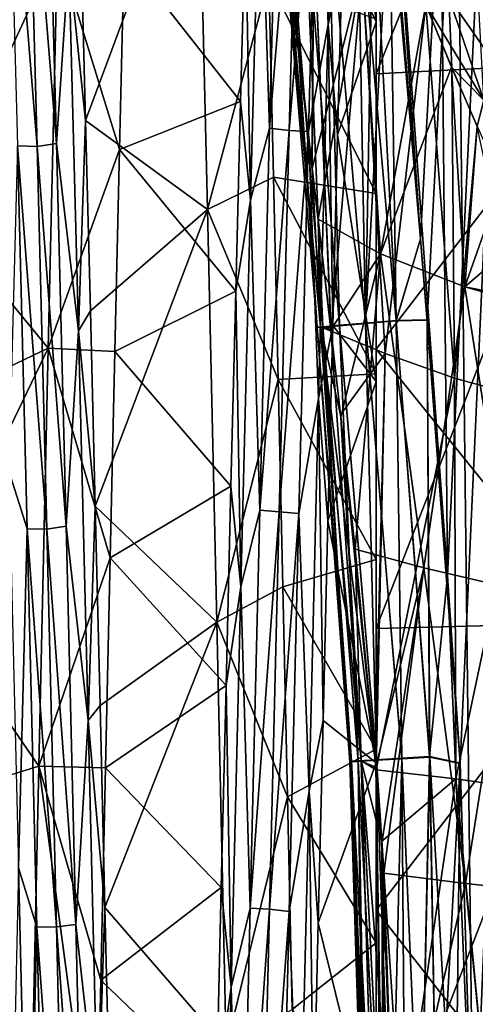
# Model space of a CAD drawing. Header units: metres. Extents: x -86 to 86, y -57 to 57.
# Tile 78 of 256: x -46.62 to -44.55, y 0.86 to 5.32. Entities that reach past the tile are written whole.
import ezdxf

# ---------------------------------------------------------------- set-up
doc = ezdxf.new("R2010")
doc.units = ezdxf.units.M
doc.layers.add('solid_125286', color=7, linetype='CONTINUOUS')

msp = doc.modelspace()

# ---------------------------------------------------------------- linework, layer by layer
at = {"layer": 'solid_125286'}
for points in [[(-44.676975, 2.797558, 42.5), (-45, 7.215435, 42.5), (-45, 37.5, 42.5)], [(-44.558178, 0.000002, 42.5), (-44.676975, 2.797558, 42.5), (-45, 37.5, 42.5)], [(-43, -37.5, 42.5), (-44.558178, 0.000002, 42.5), (-45, 37.5, 42.5)], [(-43, 37.5, 42.5), (-43, -37.5, 42.5), (-45, 37.5, 42.5)], [(-43, 37.5, 71.5), (-44.558178, -0.000002, 71.5), (-45, -37.5, 71.5)], [(-43, -37.5, 71.5), (-43, 37.5, 71.5), (-45, -37.5, 71.5)], [(-43, 37.5, 71.5), (-44.940296, 5.937149, 71.5), (-44.799034, 4.324567, 71.5)], [(-43, 37.5, 71.5), (-44.799034, 4.324567, 71.5), (-44.768974, 3.956818, 71.5)], [(-43, 37.5, 71.5), (-44.768974, 3.956818, 71.5), (-44.676983, 2.797618, 71.5)], [(-43, 37.5, 71.5), (-44.676983, 2.797618, 71.5), (-44.619663, 1.947632, 71.5)], [(-43, 37.5, 71.5), (-44.619663, 1.947632, 71.5), (-44.558178, -0.000002, 71.5)], [(-45, 8.891709, 69.5), (-42.5, 24.999981, 69.5), (-42.5, 2.561738, 69.5)], [(-44.940727, 7.893506, 69.5), (-45, 8.891709, 69.5), (-42.5, 2.561738, 69.5)], [(-44.924088, 7.759545, 69.5), (-44.940727, 7.893506, 69.5), (-42.5, 2.561738, 69.5)], [(-44.748184, 6.768572, 69.5), (-44.924088, 7.759545, 69.5), (-42.5, 2.561738, 69.5)], [(-44, 5.124617, 1.874669), (-45, 6.295692, 3.285522), (-44, 7.577132, 2.707185)], [(-44, 7.577132, 39.292816), (-45, 6.295692, 38.714478), (-45, 5.072449, 39.102749)], [(-44, 7.577132, 39.292816), (-45, 5.072449, 39.102749), (-44, 5.124617, 40.125332)], [(-44.799034, 4.324537, 42.5), (-44.984905, 6.595361, 42.5), (-45, 7.215435, 42.5)], [(-44.676975, 2.797558, 42.5), (-44.799034, 4.324537, 42.5), (-45, 7.215435, 42.5)], [(-45.263691, 6.432731, 10.802853), (-45.174236, 6.872949, 11.036943), (-45.217808, 5.29701, 10.117036)], [(-45.217808, 5.29701, 10.117036), (-45.174236, 6.872949, 11.036943), (-45.153557, 5.63247, 10.206952)], [(-45.131611, 6.435737, 10.665758), (-45, 6.819194, 10.627076), (-45, 5.309222, 9.691593)], [(-45, 5.309222, 9.691593), (-45, 6.819194, 10.627076), (-45, 6.295692, 3.285522)], [(-44.715446, 6.629296, 69.5), (-44.748184, 6.768572, 69.5), (-42.5, 2.561738, 69.5)], [(-44.396141, 5.513064, 69.5), (-44.715446, 6.629296, 69.5), (-42.5, 2.561738, 69.5)], [(-44.799034, 4.324537, 42.5), (-44.940296, 5.937149, 42.5), (-44.984905, 6.595361, 42.5)], [(-45.526382, 6.148447, 10.57419), (-45.439819, 6.446635, 10.811476), (-45.483776, 4.826975, 9.951489)], [(-45.483776, 4.826975, 9.951489), (-45.439819, 6.446635, 10.811476), (-45.351662, 6.434258, 10.823871)], [(-45.483776, 4.826975, 9.951489), (-45.351662, 6.434258, 10.823871), (-45.395618, 4.816664, 9.965635)], [(-45.395618, 4.816664, 9.965635), (-45.351662, 6.434258, 10.823871), (-45.263691, 6.432731, 10.802853)], [(-45.395618, 4.816664, 9.965635), (-45.263691, 6.432731, 10.802853), (-45.307644, 4.812109, 9.945145)], [(-45.307644, 4.812109, 9.945145), (-45.263691, 6.432731, 10.802853), (-45.217808, 5.29701, 10.117036)], [(-45.153557, 5.63247, 10.206952), (-45.131611, 6.435737, 10.665758), (-45, 5.309222, 9.691593)], [(-46.582485, 6.366358, 31.219147), (-46.450459, 4.757308, 32.078278), (-46.494415, 6.382367, 31.229153)], [(-46.494415, 6.382367, 31.229153), (-46.450459, 4.757308, 32.078278), (-46.394264, 5.586054, 31.737555)], [(-46.670673, 6.373237, 31.234999), (-46.626717, 4.747214, 32.082748), (-46.538528, 4.742861, 32.066021)], [(-46.670673, 6.373237, 31.234999), (-46.538528, 4.742861, 32.066021), (-46.582485, 6.366358, 31.219147)], [(-46.582485, 6.366358, 31.219147), (-46.538528, 4.742861, 32.066021), (-46.450459, 4.757308, 32.078278)], [(-45, 5.309222, 9.691593), (-45, 6.295692, 3.285522), (-45, 5.072449, 2.89725)], [(-44, 5.124617, 1.874669), (-45, 5.072449, 2.89725), (-45, 6.295692, 3.285522)], [(-45, 5.320185, 32.038853), (-45, 5.072449, 39.102749), (-45, 6.295692, 38.714478)], [(-46.34016, 5.695608, 31.760061), (-46.318207, 4.861761, 32.161419), (-45.80777, 6.232829, 32.635799)], [(-46.318207, 4.861761, 32.161419), (-45.765186, 4.458657, 33.424187), (-45.80777, 6.232829, 32.635799)], [(-45.486782, 5.498812, 33.00013), (-45.80777, 6.232829, 32.635799), (-45.765186, 4.458657, 33.424187)], [(-46.976685, 5.299557, 10.039533), (-46.954716, 6.117416, 10.473804), (-46.445305, 5.641943, 9.066498)], [(-45.570232, 4.500577, 9.763716), (-45.593307, 5.779063, 10.284752), (-45.526382, 6.148447, 10.57419)], [(-45.570232, 4.500577, 9.763716), (-45.526382, 6.148447, 10.57419), (-45.483776, 4.826975, 9.951489)], [(-45.049164, 3.943333, 42.585625), (-44.940296, 5.937149, 42.5), (-44.910313, 3.955002, 42.520138)], [(-45.013248, 5.930809, 42.50539), (-44.940296, 5.937149, 42.5), (-45.049164, 3.943333, 42.585625)], [(-44.910156, 3.953011, 71.479858), (-44.940296, 5.937149, 71.5), (-45.013401, 5.930797, 71.494583)], [(-44.910313, 3.955002, 42.520138), (-44.940296, 5.937149, 42.5), (-44.799034, 4.324537, 42.5)], [(-44.910156, 3.953011, 71.479858), (-44.799034, 4.324567, 71.5), (-44.940296, 5.937149, 71.5)], [(-45.29184, 4.653939, 43.193184), (-45.428352, 5.894737, 43.099998), (-45.437695, 5.893929, 43.02697)], [(-45.437695, 5.893929, 43.02697), (-45.436199, 5.894059, 42.952847), (-45.252617, 3.926237, 43.125557)], [(-45.437695, 5.893929, 43.02697), (-45.252617, 3.926237, 43.125557), (-45.206654, 3.92026, 43.239929)], [(-45.29184, 4.653939, 43.193184), (-45.437695, 5.893929, 43.02697), (-45.206654, 3.92026, 43.239929)], [(-45.252422, 3.924254, 70.874336), (-45.437683, 5.893926, 70.972839), (-45.428352, 5.894737, 70.900002)], [(-45.252422, 3.924254, 70.874336), (-45.436207, 5.894054, 71.047058), (-45.437683, 5.893926, 70.972839)], [(-45.268276, 3.922922, 71.011719), (-45.401001, 5.897113, 71.190125), (-45.436207, 5.894054, 71.047058)], [(-45.268276, 3.922922, 71.011719), (-45.436207, 5.894054, 71.047058), (-45.252422, 3.924254, 70.874336)], [(-45.436199, 5.894059, 42.952847), (-45.40102, 5.897115, 42.809925), (-45.268444, 3.924907, 42.988194)], [(-45.436199, 5.894059, 42.952847), (-45.268444, 3.924907, 42.988194), (-45.252617, 3.926237, 43.125557)], [(-45.283073, 5.71173, 43.531086), (-45.428352, 5.894737, 43.099998), (-45.29184, 4.653939, 43.193184)], [(-45.290848, 4.645043, 70.80629), (-45.428352, 5.894737, 70.900002), (-45.283073, 5.711741, 70.46891)], [(-45.252422, 3.924254, 70.874336), (-45.428352, 5.894737, 70.900002), (-45.290848, 4.645043, 70.80629)], [(-45.40102, 5.897115, 42.809925), (-45.326149, 5.903621, 42.683784), (-45.241772, 3.927148, 42.838192)], [(-45.40102, 5.897115, 42.809925), (-45.241772, 3.927148, 42.838192), (-45.268444, 3.924907, 42.988194)], [(-45.241623, 3.925161, 71.161751), (-45.326149, 5.903618, 71.316216), (-45.401001, 5.897113, 71.190125)], [(-45.241623, 3.925161, 71.161751), (-45.401001, 5.897113, 71.190125), (-45.268276, 3.922922, 71.011719)], [(-45.16605, 3.931511, 71.303596), (-45.217842, 5.91303, 71.415192), (-45.326149, 5.903618, 71.316216)], [(-45.326149, 5.903621, 42.683784), (-45.217876, 5.913029, 42.584827), (-45.166191, 3.933499, 42.696365)], [(-45.326149, 5.903621, 42.683784), (-45.166191, 3.933499, 42.696365), (-45.241772, 3.927148, 42.838192)], [(-45.16605, 3.931511, 71.303596), (-45.326149, 5.903618, 71.316216), (-45.241623, 3.925161, 71.161751)], [(-45.217876, 5.913029, 42.584827), (-45.085236, 5.924554, 42.521633), (-45.049164, 3.943333, 42.585625)], [(-45.217876, 5.913029, 42.584827), (-45.049164, 3.943333, 42.585625), (-45.166191, 3.933499, 42.696365)], [(-45.049019, 3.941344, 71.41436), (-45.085335, 5.924545, 71.478333), (-45.217842, 5.91303, 71.415192)], [(-45.049019, 3.941344, 71.41436), (-45.217842, 5.91303, 71.415192), (-45.16605, 3.931511, 71.303596)], [(-44.910156, 3.953011, 71.479858), (-45.013401, 5.930797, 71.494583), (-45.085335, 5.924545, 71.478333)], [(-44.910156, 3.953011, 71.479858), (-45.085335, 5.924545, 71.478333), (-45.049019, 3.941344, 71.41436)], [(-45.085236, 5.924554, 42.521633), (-45.013248, 5.930809, 42.50539), (-45.049164, 3.943333, 42.585625)], [(-45.593307, 5.779063, 10.284752), (-45.61528, 4.947753, 9.876194), (-46.143002, 5.619656, 9.055986)], [(-45.570232, 4.500577, 9.763716), (-45.61528, 4.947753, 9.876194), (-45.593307, 5.779063, 10.284752)], [(-45.283073, 5.71173, 43.531086), (-45.29184, 4.653939, 43.193184), (-45.206654, 3.92026, 43.239929)], [(-45.290848, 4.645043, 70.80629), (-45.283073, 5.711741, 70.46891), (-45.063438, 5.540626, 70.065277)], [(-45.283073, 5.71173, 43.531086), (-45.206654, 3.92026, 43.239929), (-45.20509, 3.906548, 43.240685)], [(-45.283073, 5.71173, 43.531086), (-45.20509, 3.906548, 43.240685), (-45.063438, 5.540613, 43.934719)], [(-46.394264, 5.586054, 31.737555), (-46.318207, 4.861761, 32.161419), (-46.34016, 5.695608, 31.760061)], [(-46.998657, 4.450786, 9.668433), (-46.445305, 5.641943, 9.066498), (-46.48785, 3.830494, 8.368005)], [(-46.998657, 4.450786, 9.668433), (-46.976685, 5.299557, 10.039533), (-46.445305, 5.641943, 9.066498)], [(-46.164074, 4.729914, 8.67653), (-46.48785, 3.830494, 8.368005), (-46.445305, 5.641943, 9.066498)], [(-46.143002, 5.619656, 9.055986), (-46.164074, 4.729914, 8.67653), (-46.445305, 5.641943, 9.066498)], [(-45.217808, 5.29701, 10.117036), (-45.153557, 5.63247, 10.206952), (-45.175507, 4.7966, 9.810128)], [(-45.175507, 4.7966, 9.810128), (-45.153557, 5.63247, 10.206952), (-45, 5.309222, 9.691593)], [(-46.450459, 4.757308, 32.078278), (-46.350693, 3.908339, 32.455254), (-46.394264, 5.586054, 31.737555)], [(-46.394264, 5.586054, 31.737555), (-46.350693, 3.908339, 32.455254), (-46.318207, 4.861761, 32.161419)], [(-45.61528, 4.947753, 9.876194), (-46.164074, 4.729914, 8.67653), (-46.143002, 5.619656, 9.055986)], [(-45.26384, 4.413812, 70.790222), (-45.290848, 4.645043, 70.80629), (-45.063438, 5.540626, 70.065277)], [(-44.981361, 4.256885, 70.334389), (-45.26384, 4.413812, 70.790222), (-45.063438, 5.540626, 70.065277)], [(-44.960194, 3.805582, 43.601582), (-45.063438, 5.540613, 43.934719), (-45.20509, 3.906548, 43.240685)], [(-44.981361, 4.256885, 70.334389), (-45.063438, 5.540626, 70.065277), (-44.775368, 5.385839, 69.699997)], [(-44.960194, 3.805582, 43.601582), (-44.775368, 5.385839, 44.299999), (-45.063438, 5.540613, 43.934719)], [(-45.465733, 4.605287, 33.370583), (-45.486782, 5.498812, 33.00013), (-45.765186, 4.458657, 33.424187)], [(-45.486782, 5.498812, 33.00013), (-45, 4.531068, 32.428276), (-45, 5.320185, 32.038853)], [(-45.465733, 4.605287, 33.370583), (-45, 4.531068, 32.428276), (-45.486782, 5.498812, 33.00013)], [(-44.511429, 4.95325, 44.406734), (-44.539097, 5.465105, 44.476723), (-44.670895, 5.420889, 44.407448)], [(-44.539238, 5.465057, 69.523323), (-44.381367, 5.005092, 69.523315), (-44.670895, 5.420889, 69.592552)], [(-44.657799, 5.102277, 44.325005), (-44.670895, 5.420889, 44.407448), (-44.775368, 5.385839, 44.299999)], [(-44.670895, 5.420889, 69.592552), (-44.511723, 4.953697, 69.593353), (-44.775368, 5.385839, 69.699997)], [(-44.657799, 5.102277, 44.325005), (-44.511429, 4.95325, 44.406734), (-44.670895, 5.420889, 44.407448)], [(-44.670895, 5.420889, 69.592552), (-44.381367, 5.005092, 69.523315), (-44.511723, 4.953697, 69.593353)], [(-44.657967, 5.102589, 69.675072), (-44.981361, 4.256885, 70.334389), (-44.775368, 5.385839, 69.699997)], [(-44.960194, 3.805582, 43.601582), (-44.644932, 3.694036, 43.935745), (-44.775368, 5.385839, 44.299999)], [(-44.644932, 3.694036, 43.935745), (-44.657799, 5.102277, 44.325005), (-44.775368, 5.385839, 44.299999)], [(-44.511723, 4.953697, 69.593353), (-44.657967, 5.102589, 69.675072), (-44.775368, 5.385839, 69.699997)], [(-45, 5.320185, 32.038853), (-45, 4.531068, 32.428276), (-45, 5.072449, 39.102749)], [(-45.307644, 4.812109, 9.945145), (-45.217808, 5.29701, 10.117036), (-45.261379, 3.600956, 9.444212)], [(-45.261379, 3.600956, 9.444212), (-45.217808, 5.29701, 10.117036), (-45.19746, 3.932998, 9.478045)], [(-45.217808, 5.29701, 10.117036), (-45.175507, 4.7966, 9.810128), (-45.19746, 3.932998, 9.478045)], [(-45.175507, 4.7966, 9.810128), (-45, 5.309222, 9.691593), (-45, 3.678501, 8.9785)], [(-45, 5.309222, 9.691593), (-45, 5.072449, 2.89725), (-45, 3.824782, 2.593184)], [(-45, 3.678501, 8.9785), (-45, 5.309222, 9.691593), (-45, 3.824782, 2.593184)], [(-44, 5.124617, 1.874669), (-45, 3.824782, 2.593184), (-45, 5.072449, 2.89725)], [(-44, 2.584419, 1.369392), (-45, 3.824782, 2.593184), (-44, 5.124617, 1.874669)], [(-44, 5.124617, 40.125332), (-45, 5.072449, 39.102749), (-45, 3.824782, 39.406815)], [(-44, 5.124617, 40.125332), (-45, 3.824782, 39.406815), (-45, 2.559776, 39.624882)], [(-44, 5.124617, 40.125332), (-45, 2.559776, 39.624882), (-44, 2.584419, 40.630608)], [(-44.657967, 5.102589, 69.675072), (-44.597721, 4.107848, 69.923111), (-44.981361, 4.256885, 70.334389)], [(-44.657967, 5.102589, 69.675072), (-44.54277, 4.835145, 69.652809), (-44.597721, 4.107848, 69.923111)], [(-44.511723, 4.953697, 69.593353), (-44.54277, 4.835145, 69.652809), (-44.657967, 5.102589, 69.675072)], [(-44.657799, 5.102277, 44.325005), (-44.542282, 4.834053, 44.34729), (-44.511429, 4.95325, 44.406734)], [(-44.644932, 3.694036, 43.935745), (-44.542282, 4.834053, 44.34729), (-44.657799, 5.102277, 44.325005)], [(-45, 4.531068, 32.428276), (-45, 3.824782, 39.406815), (-45, 5.072449, 39.102749)], [(-45.61528, 4.947753, 9.876194), (-45.637257, 4.087782, 9.532034), (-46.164074, 4.729914, 8.67653)], [(-45.570232, 4.500577, 9.763716), (-45.637257, 4.087782, 9.532034), (-45.61528, 4.947753, 9.876194)], [(-46.350693, 3.908339, 32.455254), (-46.296242, 3.999581, 32.498692), (-46.318207, 4.861761, 32.161419)], [(-46.318207, 4.861761, 32.161419), (-46.296242, 3.999581, 32.498692), (-45.765186, 4.458657, 33.424187)], [(-45.570232, 4.500577, 9.763716), (-45.483776, 4.826975, 9.951489), (-45.527737, 3.095699, 9.347342)], [(-45.527737, 3.095699, 9.347342), (-45.483776, 4.826975, 9.951489), (-45.395618, 4.816664, 9.965635)], [(-44.644932, 3.694036, 43.935745), (-44.275841, 3.592958, 44.218655), (-44.542282, 4.834053, 44.34729)], [(-44.54277, 4.835145, 69.652809), (-44.430023, 4.583632, 69.633186), (-44.597721, 4.107848, 69.923111)], [(-45.527737, 3.095699, 9.347342), (-45.395618, 4.816664, 9.965635), (-45.439575, 3.087697, 9.362902)], [(-45.439575, 3.087697, 9.362902), (-45.395618, 4.816664, 9.965635), (-45.307644, 4.812109, 9.945145)], [(-45.439575, 3.087697, 9.362902), (-45.307644, 4.812109, 9.945145), (-45.351601, 3.08023, 9.343386)], [(-45.351601, 3.08023, 9.343386), (-45.307644, 4.812109, 9.945145), (-45.261379, 3.600956, 9.444212)], [(-45.19746, 3.932998, 9.478045), (-45.175507, 4.7966, 9.810128), (-45, 3.678501, 8.9785)], [(-46.666489, 3.274653, 32.652695), (-46.582756, 3.011674, 32.67487), (-46.626717, 4.747214, 32.082748)], [(-46.626717, 4.747214, 32.082748), (-46.582756, 3.011674, 32.67487), (-46.494572, 3.009952, 32.657661)], [(-46.626717, 4.747214, 32.082748), (-46.494572, 3.009952, 32.657661), (-46.538528, 4.742861, 32.066021)], [(-46.538528, 4.742861, 32.066021), (-46.406506, 3.022518, 32.671928), (-46.450459, 4.757308, 32.078278)], [(-46.538528, 4.742861, 32.066021), (-46.494572, 3.009952, 32.657661), (-46.406506, 3.022518, 32.671928)], [(-46.164074, 4.729914, 8.67653), (-46.185242, 3.814773, 8.363248), (-46.48785, 3.830494, 8.368005)], [(-46.450459, 4.757308, 32.078278), (-46.406506, 3.022518, 32.671928), (-46.350693, 3.908339, 32.455254)], [(-45.637257, 4.087782, 9.532034), (-46.185242, 3.814773, 8.363248), (-46.164074, 4.729914, 8.67653)], [(-45.252422, 3.924254, 70.874336), (-45.290848, 4.645043, 70.80629), (-45.26384, 4.413812, 70.790222)], [(-45.444664, 3.687032, 33.674614), (-45.465733, 4.605287, 33.370583), (-45.765186, 4.458657, 33.424187)], [(-45.465733, 4.605287, 33.370583), (-45, 3.712727, 32.761139), (-45, 4.531068, 32.428276)], [(-45.444664, 3.687032, 33.674614), (-45, 3.712727, 32.761139), (-45.465733, 4.605287, 33.370583)], [(-44.430023, 4.583632, 69.633186), (-44.31908, 4.347121, 69.615662), (-44.597721, 4.107848, 69.923111)], [(-45, 4.531068, 32.428276), (-45, 3.712727, 32.761139), (-45, 3.824782, 39.406815)], [(-45.614082, 2.74898, 9.212476), (-45.637257, 4.087782, 9.532034), (-45.570232, 4.500577, 9.763716)], [(-45.614082, 2.74898, 9.212476), (-45.570232, 4.500577, 9.763716), (-45.527737, 3.095699, 9.347342)], [(-47.020638, 3.576223, 9.36261), (-46.998657, 4.450786, 9.668433), (-46.48785, 3.830494, 8.368005)], [(-46.296242, 3.999581, 32.498692), (-46.274281, 3.114397, 32.769608), (-45.765186, 4.458657, 33.424187)], [(-46.274281, 3.114397, 32.769608), (-45.722828, 2.588033, 33.943806), (-45.765186, 4.458657, 33.424187)], [(-45.444664, 3.687032, 33.674614), (-45.765186, 4.458657, 33.424187), (-45.722828, 2.588033, 33.943806)], [(-45.205799, 3.91316, 70.759598), (-45.26384, 4.413812, 70.790222), (-44.981361, 4.256885, 70.334389)], [(-45.252422, 3.924254, 70.874336), (-45.26384, 4.413812, 70.790222), (-45.205799, 3.91316, 70.759598)], [(-44.31908, 4.347121, 69.615662), (-44.156719, 4.021416, 69.593048), (-44.597721, 4.107848, 69.923111)], [(-44.910313, 3.955002, 42.520138), (-44.799034, 4.324537, 42.5), (-44.769138, 3.958842, 42.5)], [(-44.910156, 3.953011, 71.479858), (-44.768974, 3.956818, 71.5), (-44.799034, 4.324567, 71.5)], [(-44.676975, 2.797558, 42.5), (-44.769138, 3.958842, 42.5), (-44.799034, 4.324537, 42.5)], [(-45.16119, 3.517344, 70.739258), (-45.205799, 3.91316, 70.759598), (-44.981361, 4.256885, 70.334389)], [(-45.095657, 2.918799, 70.71151), (-45.16119, 3.517344, 70.739258), (-44.981361, 4.256885, 70.334389)], [(-44.78442, 2.833745, 70.348877), (-45.095657, 2.918799, 70.71151), (-44.981361, 4.256885, 70.334389)], [(-44.78442, 2.833745, 70.348877), (-44.981361, 4.256885, 70.334389), (-44.597721, 4.107848, 69.923111)], [(-44.383308, 2.740478, 70.0186), (-44.78442, 2.833745, 70.348877), (-44.597721, 4.107848, 69.923111)], [(-44.156719, 4.021416, 69.593048), (-44.132473, 3.974936, 69.589966), (-44.597721, 4.107848, 69.923111)], [(-44.383308, 2.740478, 70.0186), (-44.597721, 4.107848, 69.923111), (-44.132473, 3.974936, 69.589966)], [(-45.637257, 4.087782, 9.532034), (-45.659229, 3.204098, 9.254668), (-46.185242, 3.814773, 8.363248)], [(-45.614082, 2.74898, 9.212476), (-45.659229, 3.204098, 9.254668), (-45.637257, 4.087782, 9.532034)], [(-46.350693, 3.908339, 32.455254), (-46.274281, 3.114397, 32.769608), (-46.296242, 3.999581, 32.498692)], [(-45.268444, 3.924907, 42.988194), (-45.241772, 3.927148, 42.838192), (-45.119358, 1.957135, 42.953636)], [(-45.261379, 3.600956, 9.444212), (-45.19746, 3.932998, 9.478045), (-45.21941, 3.0466, 9.212886)], [(-45.241772, 3.927148, 42.838192), (-45.166191, 3.933499, 42.696365), (-45.081577, 1.959396, 42.804035)], [(-45.241772, 3.927148, 42.838192), (-45.081577, 1.959396, 42.804035), (-45.119358, 1.957135, 42.953636)], [(-45.16605, 3.931511, 71.303596), (-45.241623, 3.925161, 71.161751), (-45.08147, 1.957398, 71.19593)], [(-45.21941, 3.0466, 9.212886), (-45.19746, 3.932998, 9.478045), (-45, 3.678501, 8.9785)], [(-45.166191, 3.933499, 42.696365), (-45.049164, 3.943333, 42.585625), (-44.99894, 1.964341, 42.671806)], [(-45.166191, 3.933499, 42.696365), (-44.99894, 1.964341, 42.671806), (-45.081577, 1.959396, 42.804035)], [(-45.049019, 3.941344, 71.41436), (-45.16605, 3.931511, 71.303596), (-44.998837, 1.96234, 71.328171)], [(-45.16605, 3.931511, 71.303596), (-45.08147, 1.957398, 71.19593), (-44.998837, 1.96234, 71.328171)], [(-45.049164, 3.943333, 42.585625), (-44.910313, 3.955002, 42.520138), (-44.884514, 1.971188, 42.574501)], [(-45.049164, 3.943333, 42.585625), (-44.884514, 1.971188, 42.574501), (-44.99894, 1.964341, 42.671806)], [(-44.910156, 3.953011, 71.479858), (-45.049019, 3.941344, 71.41436), (-44.884415, 1.969184, 71.425491)], [(-45.049019, 3.941344, 71.41436), (-44.998837, 1.96234, 71.328171), (-44.884415, 1.969184, 71.425491)], [(-44.910313, 3.955002, 42.520138), (-44.769138, 3.958842, 42.5), (-44.75761, 1.978782, 42.518696)], [(-44.910313, 3.955002, 42.520138), (-44.75761, 1.978782, 42.518696), (-44.884514, 1.971188, 42.574501)], [(-44.910156, 3.953011, 71.479858), (-44.757511, 1.976774, 71.4813), (-44.768974, 3.956818, 71.5)], [(-44.910156, 3.953011, 71.479858), (-44.884415, 1.969184, 71.425491), (-44.757511, 1.976774, 71.4813)], [(-44.75761, 1.978782, 42.518696), (-44.769138, 3.958842, 42.5), (-44.676975, 2.797558, 42.5)], [(-44.768974, 3.956818, 71.5), (-44.619663, 1.947632, 71.5), (-44.676983, 2.797618, 71.5)], [(-44.757511, 1.976774, 71.4813), (-44.619663, 1.947632, 71.5), (-44.768974, 3.956818, 71.5)], [(-46.406506, 3.022518, 32.671928), (-46.307117, 2.142004, 32.912773), (-46.350693, 3.908339, 32.455254)], [(-46.350693, 3.908339, 32.455254), (-46.307117, 2.142004, 32.912773), (-46.274281, 3.114397, 32.769608)], [(-45.252617, 3.926237, 43.125557), (-45.268444, 3.924907, 42.988194), (-45.111591, 1.9576, 43.099167)], [(-45.268444, 3.924907, 42.988194), (-45.119358, 1.957135, 42.953636), (-45.111591, 1.9576, 43.099167)], [(-45.241623, 3.925161, 71.161751), (-45.268276, 3.922922, 71.011719), (-45.11924, 1.955139, 71.046318)], [(-45.268276, 3.922922, 71.011719), (-45.252422, 3.924254, 70.874336), (-45.111462, 1.955604, 70.90078)], [(-45.268276, 3.922922, 71.011719), (-45.111462, 1.955604, 70.90078), (-45.11924, 1.955139, 71.046318)], [(-45.252617, 3.926237, 43.125557), (-45.111591, 1.9576, 43.099167), (-45.068474, 1.96018, 43.224289)], [(-45.252617, 3.926237, 43.125557), (-45.068474, 1.96018, 43.224289), (-45.004322, 1.963279, 43.321838)], [(-45.162418, 3.528081, 43.260166), (-45.252617, 3.926237, 43.125557), (-45.004322, 1.963279, 43.321838)], [(-45.20509, 3.906548, 43.240685), (-45.206654, 3.92026, 43.239929), (-45.252617, 3.926237, 43.125557)], [(-45.162418, 3.528081, 43.260166), (-45.20509, 3.906548, 43.240685), (-45.252617, 3.926237, 43.125557)], [(-45.252422, 3.924254, 70.874336), (-45.205799, 3.91316, 70.759598), (-45.068325, 1.958184, 70.775658)], [(-45.252422, 3.924254, 70.874336), (-45.068325, 1.958184, 70.775658), (-45.111462, 1.955604, 70.90078)], [(-45.241623, 3.925161, 71.161751), (-45.11924, 1.955139, 71.046318), (-45.08147, 1.957398, 71.19593)], [(-45.068325, 1.958184, 70.775658), (-45.205799, 3.91316, 70.759598), (-45.16119, 3.517344, 70.739258)], [(-44.960194, 3.805582, 43.601582), (-45.20509, 3.906548, 43.240685), (-45.162418, 3.528081, 43.260166)], [(-47.042614, 2.68104, 9.124139), (-46.48785, 3.830494, 8.368005), (-46.530388, 1.93619, 7.942773)], [(-47.042614, 2.68104, 9.124139), (-47.020638, 3.576223, 9.36261), (-46.48785, 3.830494, 8.368005)], [(-46.206566, 2.879149, 8.117823), (-46.530388, 1.93619, 7.942773), (-46.48785, 3.830494, 8.368005)], [(-46.185242, 3.814773, 8.363248), (-46.206566, 2.879149, 8.117823), (-46.48785, 3.830494, 8.368005)], [(-45.659229, 3.204098, 9.254668), (-46.206566, 2.879149, 8.117823), (-46.185242, 3.814773, 8.363248)], [(-44.960194, 3.805582, 43.601582), (-45.162418, 3.528081, 43.260166), (-45.004322, 1.963279, 43.321838)], [(-44.960194, 3.805582, 43.601582), (-45.004322, 1.963279, 43.321838), (-45.000618, 1.919677, 43.323154)], [(-44.960194, 3.805582, 43.601582), (-45.000618, 1.919677, 43.323154), (-44.644932, 3.694036, 43.935745)], [(-45, 3.678501, 8.9785), (-45, 3.824782, 2.593184), (-45, 2.559776, 2.37512)], [(-44, 2.584419, 1.369392), (-45, 2.559776, 2.37512), (-45, 3.824782, 2.593184)], [(-45, 2.872436, 33.034885), (-45, 2.559776, 39.624882), (-45, 3.824782, 39.406815)], [(-45, 3.712727, 32.761139), (-45, 2.872436, 33.034885), (-45, 3.824782, 39.406815)], [(-45.444664, 3.687032, 33.674614), (-45, 2.872436, 33.034885), (-45, 3.712727, 32.761139)], [(-45.423473, 2.748977, 33.910583), (-45.444664, 3.687032, 33.674614), (-45.722828, 2.588033, 33.943806)], [(-45.423473, 2.748977, 33.910583), (-45, 2.872436, 33.034885), (-45.444664, 3.687032, 33.674614)], [(-45.21941, 3.0466, 9.212886), (-45, 3.678501, 8.9785), (-45, 1.951093, 8.501189)], [(-44.638584, 1.878898, 43.68021), (-44.644932, 3.694036, 43.935745), (-45.000618, 1.919677, 43.323154)], [(-45, 1.951093, 8.501189), (-45, 3.678501, 8.9785), (-45, 2.559776, 2.37512)], [(-44.638584, 1.878898, 43.68021), (-44.275841, 3.592958, 44.218655), (-44.644932, 3.694036, 43.935745)], [(-45.351601, 3.08023, 9.343386), (-45.261379, 3.600956, 9.444212), (-45.304955, 1.822793, 9.034523)], [(-45.304955, 1.822793, 9.034523), (-45.261379, 3.600956, 9.444212), (-45.241364, 2.142396, 9.015676)], [(-45.261379, 3.600956, 9.444212), (-45.21941, 3.0466, 9.212886), (-45.241364, 2.142396, 9.015676)], [(-44.638584, 1.878898, 43.68021), (-44.194275, 1.814785, 43.983646), (-44.275841, 3.592958, 44.218655)], [(-45.068325, 1.958184, 70.775658), (-45.16119, 3.517344, 70.739258), (-45.095657, 2.918799, 70.71151)], [(-46.666489, 3.274653, 32.652695), (-46.622639, 1.474215, 33.013737), (-46.582756, 3.011674, 32.67487)], [(-45.659229, 3.204098, 9.254668), (-45.681206, 2.301676, 9.045238), (-46.206566, 2.879149, 8.117823)], [(-45.614082, 2.74898, 9.212476), (-45.681206, 2.301676, 9.045238), (-45.659229, 3.204098, 9.254668)], [(-46.307117, 2.142004, 32.912773), (-46.252319, 2.211168, 32.97216), (-46.274281, 3.114397, 32.769608)], [(-46.274281, 3.114397, 32.769608), (-46.252319, 2.211168, 32.97216), (-45.722828, 2.588033, 33.943806)], [(-45.614082, 2.74898, 9.212476), (-45.527737, 3.095699, 9.347342), (-45.571697, 1.29267, 9.012701)], [(-45.571697, 1.29267, 9.012701), (-45.527737, 3.095699, 9.347342), (-45.439575, 3.087697, 9.362902)], [(-45.571697, 1.29267, 9.012701), (-45.439575, 3.087697, 9.362902), (-45.483536, 1.287166, 9.029297)], [(-45.483536, 1.287166, 9.029297), (-45.439575, 3.087697, 9.362902), (-45.351601, 3.08023, 9.343386)], [(-45.483536, 1.287166, 9.029297), (-45.351601, 3.08023, 9.343386), (-45.395554, 1.276977, 9.011147)], [(-45.395554, 1.276977, 9.011147), (-45.351601, 3.08023, 9.343386), (-45.304955, 1.822793, 9.034523)], [(-45.241364, 2.142396, 9.015676), (-45.21941, 3.0466, 9.212886), (-45, 1.951093, 8.501189)], [(-46.622639, 1.474215, 33.013737), (-46.538795, 1.206352, 32.996216), (-46.582756, 3.011674, 32.67487)], [(-46.582756, 3.011674, 32.67487), (-46.538795, 1.206352, 32.996216), (-46.450611, 1.207306, 32.978943)], [(-46.582756, 3.011674, 32.67487), (-46.450611, 1.207306, 32.978943), (-46.494572, 3.009952, 32.657661)], [(-46.494572, 3.009952, 32.657661), (-46.362553, 1.217714, 32.994934), (-46.406506, 3.022518, 32.671928)], [(-46.494572, 3.009952, 32.657661), (-46.450611, 1.207306, 32.978943), (-46.362553, 1.217714, 32.994934)], [(-46.406506, 3.022518, 32.671928), (-46.362553, 1.217714, 32.994934), (-46.307117, 2.142004, 32.912773)], [(-45.001595, 1.931073, 70.6772), (-45.095657, 2.918799, 70.71151), (-44.78442, 2.833745, 70.348877)], [(-45.068325, 1.958184, 70.775658), (-45.095657, 2.918799, 70.71151), (-45.001595, 1.931073, 70.6772)], [(-46.206566, 2.879149, 8.117823), (-46.227726, 1.928064, 7.941571), (-46.530388, 1.93619, 7.942773)], [(-45.681206, 2.301676, 9.045238), (-46.227726, 1.928064, 7.941571), (-46.206566, 2.879149, 8.117823)], [(-45.423473, 2.748977, 33.910583), (-45, 2.012647, 33.248413), (-45, 2.872436, 33.034885)], [(-45, 2.872436, 33.034885), (-45, 2.012647, 33.248413), (-45, 2.559776, 39.624882)], [(-44.97477, 1.58633, 70.66819), (-45.001595, 1.931073, 70.6772), (-44.78442, 2.833745, 70.348877)], [(-44.965542, 1.45067, 70.665337), (-44.97477, 1.58633, 70.66819), (-44.78442, 2.833745, 70.348877)], [(-44.594944, 1.404378, 70.320984), (-44.965542, 1.45067, 70.665337), (-44.78442, 2.833745, 70.348877)], [(-44.594944, 1.404378, 70.320984), (-44.78442, 2.833745, 70.348877), (-44.383308, 2.740478, 70.0186)], [(-44.75761, 1.978782, 42.518696), (-44.676975, 2.797558, 42.5), (-44.619774, 1.949676, 42.5)], [(-44.558178, 0.000002, 42.5), (-44.619774, 1.949676, 42.5), (-44.676975, 2.797558, 42.5)], [(-45.402157, 1.796165, 34.077225), (-45.423473, 2.748977, 33.910583), (-45.722828, 2.588033, 33.943806)], [(-45.657932, 0.934083, 8.932117), (-45.681206, 2.301676, 9.045238), (-45.614082, 2.74898, 9.212476)], [(-45.657932, 0.934083, 8.932117), (-45.614082, 2.74898, 9.212476), (-45.571697, 1.29267, 9.012701)], [(-45.402157, 1.796165, 34.077225), (-45, 2.012647, 33.248413), (-45.423473, 2.748977, 33.910583)], [(-44.161575, 1.358017, 70.039223), (-44.594944, 1.404378, 70.320984), (-44.383308, 2.740478, 70.0186)], [(-47.06459, 1.770372, 8.954837), (-47.042614, 2.68104, 9.124139), (-46.530388, 1.93619, 7.942773)], [(-46.252319, 2.211168, 32.97216), (-46.230358, 1.295054, 33.105297), (-45.722828, 2.588033, 33.943806)], [(-46.230358, 1.295054, 33.105297), (-45.680126, 0.661421, 34.183418), (-45.722828, 2.588033, 33.943806)], [(-45.402157, 1.796165, 34.077225), (-45.722828, 2.588033, 33.943806), (-45.680126, 0.661421, 34.183418)], [(-44, 2.584419, 1.369392), (-45, 1.283773, 2.243901), (-45, 2.559776, 2.37512)], [(-44, 2.584419, 1.369392), (-44, 0, 1.2), (-45, 1.283773, 2.243901)], [(-44, 2.584419, 40.630608), (-45, 2.559776, 39.624882), (-45, 1.283773, 39.7561)], [(-44, 2.584419, 40.630608), (-45, 1.283773, 39.7561), (-45, 0, 39.799999)], [(-44, 2.584419, 40.630608), (-45, 0, 39.799999), (-44, 0, 40.799999)], [(-45, 1.951093, 8.501189), (-45, 2.559776, 2.37512), (-45, 1.283773, 2.243901)], [(-45, 2.012647, 33.248413), (-45, 1.283773, 39.7561), (-45, 2.559776, 39.624882)], [(-45.681206, 2.301676, 9.045238), (-45.70319, 1.385743, 8.904706), (-46.227726, 1.928064, 7.941571)], [(-45.657932, 0.934083, 8.932117), (-45.70319, 1.385743, 8.904706), (-45.681206, 2.301676, 9.045238)], [(-46.307117, 2.142004, 32.912773), (-46.230358, 1.295054, 33.105297), (-46.252319, 2.211168, 32.97216)], [(-46.362553, 1.217714, 32.994934), (-46.263546, 0.326785, 33.099125), (-46.307117, 2.142004, 32.912773)], [(-46.307117, 2.142004, 32.912773), (-46.263546, 0.326785, 33.099125), (-46.230358, 1.295054, 33.105297)], [(-45.304955, 1.822793, 9.034523), (-45.241364, 2.142396, 9.015676), (-45.263321, 1.225656, 8.887392)], [(-45.263321, 1.225656, 8.887392), (-45.241364, 2.142396, 9.015676), (-45, 1.951093, 8.501189)], [(-45.402157, 1.796165, 34.077225), (-45, 1.135421, 33.400684), (-45, 2.012647, 33.248413)], [(-45, 2.012647, 33.248413), (-45, 1.135421, 33.400684), (-45, 1.283773, 39.7561)], [(-45.081577, 1.959396, 42.804035), (-44.99894, 1.964341, 42.671806), (-44.980484, 0.000016, 42.732311)], [(-45.000618, 1.919677, 43.323154), (-45.004322, 1.963279, 43.321838), (-45.068474, 1.96018, 43.224289)], [(-44.99894, 1.964341, 42.671806), (-44.884514, 1.971188, 42.574501), (-44.929989, 0.000014, 42.665703)], [(-44.99894, 1.964341, 42.671806), (-44.929989, 0.000014, 42.665703), (-44.980484, 0.000016, 42.732311)], [(-44.884415, 1.969184, 71.425491), (-44.998837, 1.96234, 71.328171), (-44.869186, -0.000011, 71.391502)], [(-44.884514, 1.971188, 42.574501), (-44.869186, 0.000011, 42.608498), (-44.929989, 0.000014, 42.665703)], [(-44.884514, 1.971188, 42.574501), (-44.75761, 1.978782, 42.518696), (-44.799782, 0.000008, 42.562248)], [(-44.884514, 1.971188, 42.574501), (-44.799782, 0.000008, 42.562248), (-44.869186, 0.000011, 42.608498)], [(-44.757511, 1.976774, 71.4813), (-44.884415, 1.969184, 71.425491), (-44.799782, -0.000008, 71.437752)], [(-44.884415, 1.969184, 71.425491), (-44.869186, -0.000011, 71.391502), (-44.799782, -0.000008, 71.437752)], [(-44.75761, 1.978782, 42.518696), (-44.723164, 0.000005, 42.528004), (-44.799782, 0.000008, 42.562248)], [(-44.757511, 1.976774, 71.4813), (-44.799782, -0.000008, 71.437752), (-44.723164, -0.000005, 71.471992)], [(-44.75761, 1.978782, 42.518696), (-44.619774, 1.949676, 42.5), (-44.723164, 0.000005, 42.528004)], [(-44.757511, 1.976774, 71.4813), (-44.641518, -0.000001, 71.493004), (-44.619663, 1.947632, 71.5)], [(-44.757511, 1.976774, 71.4813), (-44.723164, -0.000005, 71.471992), (-44.641518, -0.000001, 71.493004)], [(-47.06459, 1.770372, 8.954837), (-46.530388, 1.93619, 7.942773), (-46.573009, 0, 7.8)], [(-46.530388, 1.93619, 7.942773), (-46.269848, 0, 7.8), (-46.573009, 0, 7.8)], [(-46.248806, 0.966627, 7.83544), (-46.269848, 0, 7.8), (-46.530388, 1.93619, 7.942773)], [(-46.227726, 1.928064, 7.941571), (-46.248806, 0.966627, 7.83544), (-46.530388, 1.93619, 7.942773)], [(-45.70319, 1.385743, 8.904706), (-46.248806, 0.966627, 7.83544), (-46.227726, 1.928064, 7.941571)], [(-45.263321, 1.225656, 8.887392), (-45, 1.951093, 8.501189), (-45, 0.159202, 8.271482)], [(-45.119358, 1.957135, 42.953636), (-45.081577, 1.959396, 42.804035), (-45.057205, 0.000019, 42.968815)], [(-45.111591, 1.9576, 43.099167), (-45.119358, 1.957135, 42.953636), (-45.039825, 0.000018, 43.13422)], [(-45.119358, 1.957135, 42.953636), (-45.057205, 0.000019, 42.968815), (-45.055428, 0.000019, 43.052368)], [(-45.119358, 1.957135, 42.953636), (-45.055428, 0.000019, 43.052368), (-45.039825, 0.000018, 43.13422)], [(-45.08147, 1.957398, 71.19593), (-45.11924, 1.955139, 71.046318), (-45.045013, -0.000019, 71.113976)], [(-45.11924, 1.955139, 71.046318), (-45.111462, 1.955604, 70.90078), (-45.055428, -0.000019, 70.947632)], [(-45.11924, 1.955139, 71.046318), (-45.055428, -0.000019, 70.947632), (-45.057205, -0.000019, 71.031181)], [(-45.11924, 1.955139, 71.046318), (-45.057205, -0.000019, 71.031181), (-45.045013, -0.000019, 71.113976)], [(-45.068474, 1.96018, 43.224289), (-45.111591, 1.9576, 43.099167), (-45.010662, 0.000017, 43.212738)], [(-45.111591, 1.9576, 43.099167), (-45.039825, 0.000018, 43.13422), (-45.010662, 0.000017, 43.212738)], [(-45.111462, 1.955604, 70.90078), (-45.068325, 1.958184, 70.775658), (-45.010662, -0.000017, 70.787262)], [(-45.111462, 1.955604, 70.90078), (-45.010662, -0.000017, 70.787262), (-45.039825, -0.000018, 70.865784)], [(-45.111462, 1.955604, 70.90078), (-45.039825, -0.000018, 70.865784), (-45.055428, -0.000019, 70.947632)], [(-45.081577, 1.959396, 42.804035), (-44.980484, 0.000016, 42.732311), (-45.045013, 0.000019, 42.886024)], [(-45.081577, 1.959396, 42.804035), (-45.045013, 0.000019, 42.886024), (-45.057205, 0.000019, 42.968815)], [(-44.998837, 1.96234, 71.328171), (-45.08147, 1.957398, 71.19593), (-44.980484, -0.000016, 71.267693)], [(-45.08147, 1.957398, 71.19593), (-45.045013, -0.000019, 71.113976), (-44.980484, -0.000016, 71.267693)], [(-45.068474, 1.96018, 43.224289), (-45.010662, 0.000017, 43.212738), (-44.968563, 0.000015, 43.285629)], [(-45.068474, 1.96018, 43.224289), (-44.968563, 0.000015, 43.285629), (-44.915249, 0.000013, 43.349998)], [(-44.975395, 1.594414, 43.331566), (-45.068474, 1.96018, 43.224289), (-44.915249, 0.000013, 43.349998)], [(-44.975395, 1.594414, 43.331566), (-45.000618, 1.919677, 43.323154), (-45.068474, 1.96018, 43.224289)], [(-45.068325, 1.958184, 70.775658), (-45.001595, 1.931073, 70.6772), (-44.968563, -0.000015, 70.714371)], [(-45.068325, 1.958184, 70.775658), (-44.968563, -0.000015, 70.714371), (-45.010662, -0.000017, 70.787262)], [(-44.968563, -0.000015, 70.714371), (-45.001595, 1.931073, 70.6772), (-44.97477, 1.58633, 70.66819)], [(-44.638584, 1.878898, 43.68021), (-45.000618, 1.919677, 43.323154), (-44.975395, 1.594414, 43.331566)], [(-45, 0.159202, 8.271482), (-45, 1.951093, 8.501189), (-45, 1.283773, 2.243901)], [(-44.998837, 1.96234, 71.328171), (-44.980484, -0.000016, 71.267693), (-44.929989, -0.000014, 71.334297)], [(-44.998837, 1.96234, 71.328171), (-44.929989, -0.000014, 71.334297), (-44.869186, -0.000011, 71.391502)], [(-44.723164, 0.000005, 42.528004), (-44.619774, 1.949676, 42.5), (-44.641518, 0.000001, 42.506996)], [(-44.641518, 0.000001, 42.506996), (-44.619774, 1.949676, 42.5), (-44.558178, 0.000002, 42.5)], [(-44.641518, -0.000001, 71.493004), (-44.558178, -0.000002, 71.5), (-44.619663, 1.947632, 71.5)], [(-44.638584, 1.878898, 43.68021), (-44.975395, 1.594414, 43.331566), (-44.915249, 0.000013, 43.349998)], [(-44.458225, 0, 43.731815), (-44.638584, 1.878898, 43.68021), (-44.915249, 0.000013, 43.349998)], [(-44.458225, 0, 43.731815), (-44.194275, 1.814785, 43.983646), (-44.638584, 1.878898, 43.68021)], [(-45.380997, 0.833707, 34.173645), (-45.402157, 1.796165, 34.077225), (-45.680126, 0.661421, 34.183418)], [(-45.380997, 0.833707, 34.173645), (-45, 1.135421, 33.400684), (-45.402157, 1.796165, 34.077225)], [(-45.395554, 1.276977, 9.011147), (-45.304955, 1.822793, 9.034523), (-45.348526, 0.003371, 8.896076)], [(-45.348526, 0.003371, 8.896076), (-45.304955, 1.822793, 9.034523), (-45.285286, 0.301756, 8.829021)], [(-45.304955, 1.822793, 9.034523), (-45.263321, 1.225656, 8.887392), (-45.285286, 0.301756, 8.829021)], [(-47.086571, 0.849263, 8.855324), (-47.06459, 1.770372, 8.954837), (-46.573009, 0, 7.8)], [(-44.968563, -0.000015, 70.714371), (-44.97477, 1.58633, 70.66819), (-44.965542, 1.45067, 70.665337)], [(-46.622639, 1.474215, 33.013737), (-46.649281, 0.253337, 33.171722), (-46.578789, -0.360251, 33.098587)], [(-46.622639, 1.474215, 33.013737), (-46.578789, -0.360251, 33.098587), (-46.538795, 1.206352, 32.996216)], [(-44.968563, -0.000015, 70.714371), (-44.965542, 1.45067, 70.665337), (-44.915249, 0, 70.650002)], [(-44.594944, 1.404378, 70.320984), (-44.915249, 0, 70.650002), (-44.965542, 1.45067, 70.665337)], [(-45.70319, 1.385743, 8.904706), (-45.725178, 0.46166, 8.834068), (-46.248806, 0.966627, 7.83544)], [(-45.657932, 0.934083, 8.932117), (-45.725178, 0.46166, 8.834068), (-45.70319, 1.385743, 8.904706)], [(-44.594944, 1.404378, 70.320984), (-44.458225, 0, 70.268181), (-44.915249, 0, 70.650002)], [(-44.161575, 1.358017, 70.039223), (-44.458225, 0, 70.268181), (-44.594944, 1.404378, 70.320984)], [(-46.263546, 0.326785, 33.099125), (-46.208389, 0.371096, 33.168682), (-46.230358, 1.295054, 33.105297)], [(-46.230358, 1.295054, 33.105297), (-46.208389, 0.371096, 33.168682), (-45.680126, 0.661421, 34.183418)], [(-45.657932, 0.934083, 8.932117), (-45.571697, 1.29267, 9.012701), (-45.615654, -0.540095, 8.955122)], [(-45.615654, -0.540095, 8.955122), (-45.571697, 1.29267, 9.012701), (-45.483536, 1.287166, 9.029297)], [(-45.615654, -0.540095, 8.955122), (-45.483536, 1.287166, 9.029297), (-45.527493, -0.542972, 8.972361)], [(-45.527493, -0.542972, 8.972361), (-45.483536, 1.287166, 9.029297), (-45.395554, 1.276977, 9.011147)], [(-45.527493, -0.542972, 8.972361), (-45.395554, 1.276977, 9.011147), (-45.439507, -0.555644, 8.955966)], [(-45.439507, -0.555644, 8.955966), (-45.395554, 1.276977, 9.011147), (-45.348526, 0.003371, 8.896076)], [(-45, 0.159202, 8.271482), (-45, 1.283773, 2.243901), (-45, 0, 2.2)], [(-44, 0, 1.2), (-45, 0, 2.2), (-45, 1.283773, 2.243901)], [(-45, 0.250068, 33.489471), (-45, 0, 39.799999), (-45, 1.283773, 39.7561)], [(-45, 1.135421, 33.400684), (-45, 0.250068, 33.489471), (-45, 1.283773, 39.7561)], [(-46.578789, -0.360251, 33.098587), (-46.494839, -0.626916, 33.040649), (-46.538795, 1.206352, 32.996216)], [(-46.538795, 1.206352, 32.996216), (-46.406654, -0.623308, 33.023724), (-46.450611, 1.207306, 32.978943)], [(-46.538795, 1.206352, 32.996216), (-46.494839, -0.626916, 33.040649), (-46.406654, -0.623308, 33.023724)], [(-46.450611, 1.207306, 32.978943), (-46.318596, -0.615295, 33.041115), (-46.362553, 1.217714, 32.994934)], [(-46.450611, 1.207306, 32.978943), (-46.406654, -0.623308, 33.023724), (-46.318596, -0.615295, 33.041115)], [(-46.362553, 1.217714, 32.994934), (-46.318596, -0.615295, 33.041115), (-46.263546, 0.326785, 33.099125)], [(-45.285286, 0.301756, 8.829021), (-45.263321, 1.225656, 8.887392), (-45, 0.159202, 8.271482)], [(-45.380997, 0.833707, 34.173645), (-45, 0.250068, 33.489471), (-45, 1.135421, 33.400684)], [(-45.725178, 0.46166, 8.834068), (-46.269848, 0, 7.8), (-46.248806, 0.966627, 7.83544)], [(-45.701782, -0.902182, 8.929727), (-45.725178, 0.46166, 8.834068), (-45.657932, 0.934083, 8.932117)], [(-45.701782, -0.902182, 8.929727), (-45.657932, 0.934083, 8.932117), (-45.615654, -0.540095, 8.955122)]]:
    msp.add_3dface(points, dxfattribs=at)

doc.saveas('drawing.dxf')
